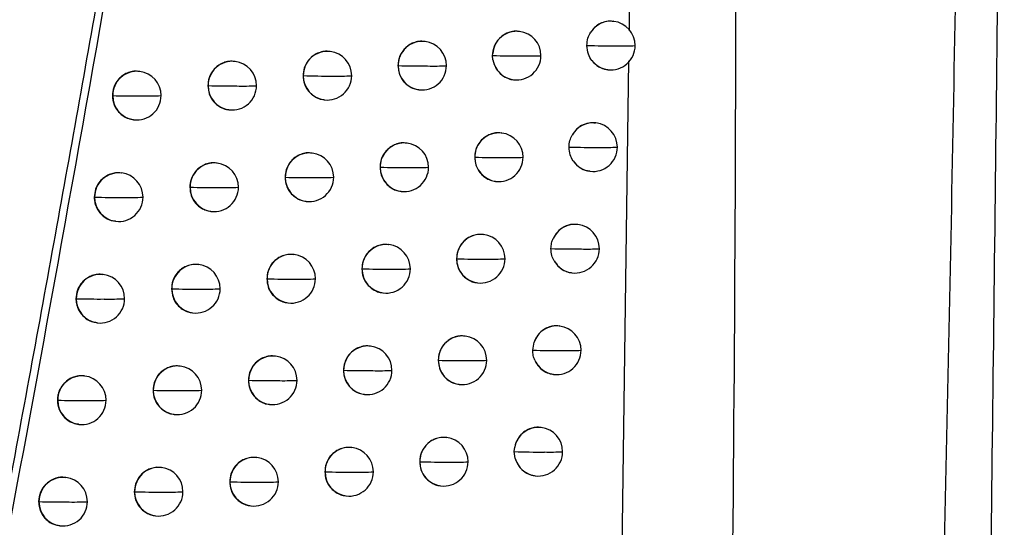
# Model space of a CAD drawing. Header units: millimetres. Extents: x 12 to 1209, y -252 to 1182.
# Tile 62 of 162: x 244 to 264, y 380 to 390. Entities that reach past the tile are written whole.
import ezdxf

# ---------------------------------------------------------------- set-up
doc = ezdxf.new("R2010")
doc.units = ezdxf.units.MM

msp = doc.modelspace()

# ---------------------------------------------------------------- linework, layer by layer
at = {"color": 7, "linetype": 'Continuous', "lineweight": 25}
for p, q in [((256.651, 389.824), (256.562, 411.89)), ((256.324, 390.021), (256.316, 390.022)), ((254.39, 389.814), (254.381, 389.815)), ((252.449, 389.607), (252.44, 389.608)), ((250.501, 389.402), (250.493, 389.403)), ((253.836, 389.318), (253.838, 389.36)), ((253.843, 389.229), (253.836, 389.318)), ((248.547, 389.197), (248.539, 389.198)), ((251.893, 389.111), (251.895, 389.111)), ((256.182, 356.87), (256.637, 389.212)), ((246.587, 388.992), (246.579, 388.993)), ((249.944, 388.906), (249.947, 388.905)), ((256.199, 389.029), (256.205, 389.029)), ((247.988, 388.701), (247.993, 388.7)), ((254.265, 388.822), (254.271, 388.821)), ((246.027, 388.497), (246.033, 388.496)), ((246.033, 388.496), (246.033, 388.496)), ((252.323, 388.615), (252.33, 388.615)), ((250.376, 388.41), (250.382, 388.409)), ((248.421, 388.205), (248.428, 388.204)), ((246.461, 388), (246.468, 387.999)), ((255.959, 387.934), (255.95, 387.935)), ((254.023, 387.726), (254.014, 387.728)), ((252.08, 387.52), (252.072, 387.521)), ((250.131, 387.314), (250.123, 387.315)), ((248.176, 387.11), (248.168, 387.11)), ((253.468, 387.23), (253.469, 387.23)), ((246.215, 386.905), (246.207, 386.906)), ((251.524, 387.024), (251.526, 387.024)), ((255.834, 386.941), (255.84, 386.941)), ((249.574, 386.818), (249.577, 386.818)), ((253.897, 386.734), (253.904, 386.734)), ((247.617, 386.614), (247.622, 386.613)), ((251.955, 386.528), (251.961, 386.527)), ((245.655, 386.41), (245.661, 386.409)), ((245.661, 386.409), (245.661, 386.409)), ((250.006, 386.322), (250.012, 386.322)), ((248.051, 386.117), (248.057, 386.117)), ((246.089, 385.913), (246.096, 385.912)), ((255.588, 385.847), (255.58, 385.848)), ((253.651, 385.64), (253.642, 385.641)), ((251.707, 385.433), (251.699, 385.434)), ((249.757, 385.228), (249.749, 385.229)), ((253.096, 385.143), (253.097, 385.143)), ((247.801, 385.023), (247.793, 385.024)), ((251.151, 384.937), (251.153, 384.937)), ((255.463, 384.855), (255.469, 384.854)), ((245.839, 384.819), (245.831, 384.82)), ((249.199, 384.732), (249.203, 384.732)), ((253.526, 384.648), (253.532, 384.647)), ((247.242, 384.527), (247.247, 384.527)), ((245.278, 384.323), (245.285, 384.323)), ((245.285, 384.323), (245.285, 384.323)), ((251.582, 384.441), (251.588, 384.441)), ((249.631, 384.236), (249.638, 384.235)), ((247.675, 384.031), (247.682, 384.03)), ((245.713, 383.827), (245.72, 383.826)), ((255.214, 383.761), (255.205, 383.762)), ((253.275, 383.554), (253.266, 383.555)), ((251.33, 383.348), (251.321, 383.349)), ((254.66, 383.265), (254.688, 383.43)), ((249.378, 383.142), (249.37, 383.143)), ((252.72, 383.057), (252.721, 383.057)), ((247.421, 382.938), (247.413, 382.939)), ((250.773, 382.852), (250.776, 382.851)), ((245.458, 382.734), (245.45, 382.735)), ((248.82, 382.646), (248.824, 382.646)), ((255.089, 382.768), (255.095, 382.768)), ((246.862, 382.442), (246.867, 382.441)), ((246.867, 382.441), (246.867, 382.441)), ((253.149, 382.562), (253.156, 382.561)), ((244.897, 382.238), (244.904, 382.237)), ((244.904, 382.237), (244.904, 382.237)), ((251.204, 382.356), (251.211, 382.355)), ((249.253, 382.15), (249.259, 382.149)), ((247.295, 381.946), (247.302, 381.945)), ((245.332, 381.742), (245.339, 381.741)), ((254.834, 381.675), (254.826, 381.676)), ((252.894, 381.469), (252.886, 381.47)), ((250.948, 381.263), (250.939, 381.264)), ((254.28, 381.18), (254.29, 381.275)), ((248.995, 381.057), (248.987, 381.058)), ((254.299, 381.039), (254.28, 381.18)), ((247.037, 380.853), (247.029, 380.854)), ((252.339, 380.972), (252.34, 380.972)), ((245.073, 380.649), (245.065, 380.65)), ((250.391, 380.767), (250.393, 380.766)), ((254.709, 380.683), (254.715, 380.682)), ((248.437, 380.562), (248.441, 380.561)), ((252.769, 380.477), (252.775, 380.476)), ((246.477, 380.357), (246.483, 380.357)), ((246.483, 380.357), (246.483, 380.357)), ((250.822, 380.271), (250.829, 380.27)), ((244.511, 380.154), (244.519, 380.153)), ((244.519, 380.153), (244.519, 380.153)), ((248.869, 380.065), (248.876, 380.065)), ((246.911, 379.861), (246.918, 379.86)), ((244.947, 379.657), (244.954, 379.656))]:
    msp.add_line(p, q, dxfattribs=at)
at = {"color": 7, "linetype": 'Continuous', "lineweight": 25, "flags": 128}
for points in [[(247.993, 388.7), (247.993, 388.7), (247.993, 388.7), (247.993, 388.7), (247.993, 388.7), (247.993, 388.7), (247.993, 388.7), (247.993, 388.7), (247.993, 388.7)], [(247.622, 386.613), (247.622, 386.613), (247.622, 386.613), (247.622, 386.613), (247.622, 386.613), (247.622, 386.613), (247.622, 386.613), (247.622, 386.613), (247.622, 386.613)], [(247.247, 384.527), (247.247, 384.527), (247.247, 384.527), (247.247, 384.527), (247.247, 384.527), (247.247, 384.527), (247.247, 384.527), (247.247, 384.527), (247.247, 384.527)]]:
    msp.add_lwpolyline(points, dxfattribs=at)
at = {"color": 7, "linetype": 'Continuous', "lineweight": 25}
for centre, radius, start, end in [((256.267, 389.531), 0.494, 83.2846, 147.3738), ((256.265, 389.525), 0.5, 359.817, 83.1656), ((254.333, 389.321), 0.497, 83.4076, 175.4651), ((254.33, 389.318), 0.5, 359.8177, 83.1656), ((252.392, 389.113), 0.497, 83.4435, 180.2159), ((252.389, 389.111), 0.5, 359.8252, 83.1656), ((256.293, 409.424), 19.905, 268.5006, 270.3073), ((256.265, 389.525), 0.5, 263.1656, 359.817), ((256.508, 395.768), 6.25, 269.0043, 272.3527), ((250.444, 388.908), 0.497, 83.4436, 180.2315), ((250.442, 388.905), 0.5, 359.8385, 83.1656), ((254.344, 406.741), 17.43, 268.3295, 270.364), ((254.33, 389.318), 0.5, 263.1656, 359.8177), ((254.566, 395.309), 5.999, 268.9387, 272.5276), ((248.49, 388.703), 0.497, 83.4437, 180.2485), ((248.488, 388.7), 0.5, 359.8561, 83.1656), ((252.392, 405.36), 16.256, 268.2452, 270.3897), ((252.4, 389.11), 0.505, 179.7891, 179.8513), ((252.391, 389.107), 0.496, 179.5403, 262.9184), ((252.389, 389.111), 0.5, 263.1656, 359.8252), ((252.616, 395.042), 5.939, 268.9041, 272.6311), ((254.331, 389.312), 0.495, 189.6726, 263.0001), ((256.264, 389.517), 0.492, 217.6879, 263.1214), ((246.53, 388.498), 0.497, 83.4438, 180.2655), ((246.528, 388.496), 0.5, 359.8769, 83.1656), ((250.435, 404.498), 15.6, 268.2086, 270.4044), ((250.452, 388.904), 0.505, 179.8047, 179.8513), ((250.443, 388.901), 0.496, 179.5403, 262.9184), ((250.442, 388.905), 0.5, 263.1656, 359.8385), ((250.661, 394.936), 6.039, 268.8991, 272.6648), ((248.471, 404.054), 15.361, 268.2181, 270.4087), ((248.489, 388.696), 0.496, 179.5403, 262.9184), ((248.488, 388.7), 0.5, 263.1656, 359.8561), ((248.699, 394.989), 6.297, 268.9225, 272.6301), ((246.501, 404.017), 15.528, 268.2741, 270.4018), ((246.529, 388.492), 0.496, 179.5403, 262.9185), ((246.528, 388.496), 0.5, 263.1656, 359.8769), ((246.73, 395.226), 6.738, 268.9729, 272.5283), ((255.901, 387.443), 0.494, 83.3086, 151.0116), ((255.899, 387.437), 0.5, 359.8159, 83.1656), ((253.966, 387.232), 0.497, 83.4434, 180.2053), ((253.963, 387.23), 0.5, 359.818, 83.1656), ((252.023, 387.026), 0.497, 83.4435, 180.2186), ((252.021, 387.024), 0.5, 359.8266, 83.1656), ((250.075, 386.82), 0.497, 83.4436, 180.2343), ((250.072, 386.818), 0.5, 359.8406, 83.1656), ((255.924, 406.61), 19.179, 268.4528, 270.3217), ((255.899, 387.437), 0.5, 263.1656, 359.8159), ((256.141, 393.583), 6.152, 268.983, 272.4075), ((248.12, 386.615), 0.497, 83.4437, 180.2512), ((248.117, 386.613), 0.5, 359.8586, 83.1656), ((253.974, 404.258), 17.035, 268.2986, 270.3727), ((253.974, 387.229), 0.505, 179.7785, 179.8513), ((253.965, 387.226), 0.496, 179.5404, 262.9184), ((253.963, 387.23), 0.5, 263.1656, 359.818), ((254.197, 393.168), 5.946, 268.924, 272.5672), ((255.899, 387.429), 0.492, 213.9905, 263.106), ((246.158, 386.411), 0.497, 83.4439, 180.268), ((246.156, 386.409), 0.5, 359.8794, 83.1656), ((252.022, 403.02), 16.003, 268.2249, 270.3955), ((252.031, 387.022), 0.505, 179.7918, 179.8513), ((252.022, 387.02), 0.496, 179.5403, 262.9184), ((252.021, 387.024), 0.5, 263.1656, 359.8266), ((252.246, 392.932), 5.916, 268.8951, 272.6573), ((250.063, 402.244), 15.434, 268.1963, 270.4084), ((250.083, 386.817), 0.505, 179.8075, 179.8513), ((250.074, 386.814), 0.496, 179.5403, 262.9184), ((250.072, 386.818), 0.5, 263.1656, 359.8406), ((250.29, 392.849), 6.039, 268.8949, 272.6792), ((248.098, 401.868), 15.262, 268.213, 270.4109), ((248.119, 386.609), 0.496, 179.5403, 262.9184), ((248.117, 386.613), 0.5, 263.1656, 359.8586), ((248.326, 392.923), 6.318, 268.9223, 272.6342), ((246.127, 401.889), 15.487, 268.2752, 270.4024), ((246.157, 386.405), 0.496, 179.5403, 262.9185), ((246.156, 386.409), 0.5, 263.1656, 359.8794), ((246.357, 393.18), 6.779, 268.9761, 272.5237), ((255.531, 385.355), 0.495, 83.3403, 155.3811), ((255.529, 385.35), 0.5, 359.8152, 83.1656), ((253.594, 385.146), 0.497, 83.4434, 180.2076), ((253.591, 385.143), 0.5, 359.8186, 83.1656), ((251.65, 384.939), 0.497, 83.4435, 180.2214), ((251.648, 384.937), 0.5, 359.8282, 83.1656), ((255.55, 403.862), 18.518, 268.4066, 270.3361), ((255.529, 385.35), 0.5, 263.1656, 359.8152), ((255.769, 391.41), 6.067, 268.9632, 272.4589), ((249.7, 384.734), 0.497, 83.4436, 180.2372), ((249.698, 384.732), 0.5, 359.8427, 83.1656), ((253.6, 401.828), 16.692, 268.2712, 270.3801), ((253.602, 385.142), 0.505, 179.7808, 179.8513), ((253.593, 385.139), 0.496, 179.5404, 262.9184), ((253.591, 385.143), 0.5, 263.1656, 359.8186), ((253.823, 391.036), 5.9, 268.9105, 272.6039), ((255.529, 385.343), 0.493, 209.5668, 263.0841), ((247.744, 384.529), 0.497, 83.4437, 180.254), ((247.741, 384.527), 0.5, 359.8611, 83.1656), ((251.647, 400.702), 15.772, 268.2061, 270.401), ((251.658, 384.936), 0.505, 179.7945, 179.8513), ((251.649, 384.933), 0.496, 179.5403, 262.9184), ((251.648, 384.937), 0.5, 263.1656, 359.8282), ((251.872, 390.827), 5.898, 268.887, 272.681), ((245.782, 384.325), 0.497, 83.4439, 180.2704), ((245.779, 384.323), 0.5, 359.882, 83.1656), ((249.687, 400.007), 15.283, 268.1854, 270.4121), ((249.708, 384.73), 0.505, 179.8104, 179.8513), ((249.699, 384.728), 0.496, 179.5403, 262.9184), ((249.698, 384.732), 0.5, 263.1656, 359.8427), ((249.914, 390.767), 6.043, 268.8915, 272.6915), ((247.721, 399.694), 15.175, 268.2091, 270.4129), ((247.743, 384.523), 0.496, 179.5403, 262.9184), ((247.741, 384.527), 0.5, 263.1656, 359.8611), ((247.95, 390.861), 6.342, 268.9228, 272.6367), ((245.749, 399.772), 15.456, 268.2773, 270.4028), ((245.781, 384.319), 0.496, 179.5403, 262.9185), ((245.779, 384.323), 0.5, 263.1656, 359.882), ((245.979, 391.139), 6.824, 268.9798, 272.5178), ((255.157, 383.268), 0.496, 83.3849, 160.9436), ((255.154, 383.264), 0.5, 359.8148, 83.1656), ((253.218, 383.06), 0.497, 83.4434, 180.2101), ((253.215, 383.057), 0.5, 359.8194, 83.1656), ((251.273, 382.854), 0.497, 83.4435, 180.2241), ((251.27, 382.851), 0.5, 359.8299, 83.1656), ((255.172, 401.171), 17.913, 268.362, 270.3502), ((255.154, 383.264), 0.5, 263.1656, 359.8148), ((255.392, 389.249), 5.992, 268.9448, 272.507), ((249.322, 382.648), 0.497, 83.4436, 180.2401), ((249.319, 382.646), 0.5, 359.845, 83.1656), ((253.222, 399.429), 16.379, 268.2457, 270.3872), ((253.226, 383.056), 0.505, 179.7833, 179.8513), ((253.217, 383.053), 0.496, 179.5404, 262.9184), ((253.215, 383.057), 0.5, 263.1656, 359.8194), ((253.445, 388.911), 5.861, 268.8982, 272.6379), ((255.154, 383.257), 0.493, 203.9169, 263.0883), ((247.364, 382.444), 0.497, 83.4438, 180.2567), ((247.362, 382.441), 0.5, 359.8636, 83.1656), ((251.272, 382.847), 0.496, 179.5403, 262.9184), ((251.267, 398.404), 15.56, 268.189, 270.4062), ((251.281, 382.85), 0.505, 179.7973, 179.8513), ((251.27, 382.851), 0.5, 263.1656, 359.8299), ((251.493, 388.728), 5.885, 268.8799, 272.7024), ((245.401, 382.24), 0.497, 83.4439, 180.2728), ((245.398, 382.237), 0.5, 359.8846, 83.1656), ((249.306, 397.785), 15.146, 268.1758, 270.4154), ((249.33, 382.645), 0.505, 179.8132, 179.8513), ((249.321, 382.642), 0.496, 179.5403, 262.9184), ((249.319, 382.646), 0.5, 263.1656, 359.845), ((249.534, 388.689), 6.051, 268.8889, 272.7019), ((247.34, 397.533), 15.099, 268.2062, 270.4145), ((247.363, 382.437), 0.496, 179.5403, 262.9185), ((247.362, 382.441), 0.5, 263.1656, 359.8636), ((247.569, 388.802), 6.369, 268.924, 272.6375), ((245.367, 397.665), 15.435, 268.2804, 270.403), ((245.4, 382.233), 0.496, 179.5402, 262.9185), ((245.398, 382.237), 0.5, 263.1656, 359.8846), ((245.597, 389.101), 6.872, 268.9841, 272.5105), ((254.777, 381.183), 0.496, 83.3628, 169.2296), ((254.775, 381.179), 0.5, 359.8147, 83.1656), ((252.837, 380.975), 0.497, 83.4434, 180.2126), ((252.834, 380.972), 0.5, 359.8204, 83.1656), ((250.891, 380.769), 0.497, 83.4435, 180.227), ((250.888, 380.766), 0.5, 359.8317, 83.1656), ((248.938, 380.563), 0.497, 83.4437, 180.2429), ((248.936, 380.561), 0.5, 359.8473, 83.1656), ((254.79, 398.531), 17.359, 268.319, 270.3643), ((254.775, 381.173), 0.494, 195.6628, 263.0414), ((254.775, 381.179), 0.5, 263.1656, 359.8147), ((255.011, 387.098), 5.926, 268.9278, 272.552), ((246.98, 380.359), 0.497, 83.4438, 180.2594), ((246.977, 380.357), 0.5, 359.8662, 83.1656), ((252.839, 397.057), 16.092, 268.2219, 270.3938), ((252.845, 380.971), 0.505, 179.7858, 179.8513), ((252.836, 380.968), 0.496, 179.5403, 262.9184), ((252.834, 380.972), 0.5, 263.1656, 359.8204), ((253.063, 386.793), 5.829, 268.887, 272.6692), ((245.016, 380.155), 0.497, 83.4439, 180.2752), ((245.013, 380.153), 0.5, 359.8873, 83.1656), ((250.883, 396.125), 15.367, 268.1734, 270.4109), ((250.899, 380.765), 0.505, 179.8002, 179.8513), ((250.89, 380.762), 0.496, 179.5403, 262.9184), ((250.888, 380.766), 0.5, 263.1656, 359.8317), ((251.109, 386.635), 5.877, 268.8738, 272.7215), ((248.921, 395.576), 15.023, 268.1676, 270.4185), ((248.946, 380.56), 0.505, 179.8161, 179.8513), ((248.937, 380.557), 0.496, 179.5403, 262.9184), ((248.936, 380.561), 0.5, 263.1656, 359.8473), ((249.149, 386.616), 6.063, 268.8871, 272.7104), ((246.954, 395.382), 15.033, 268.2045, 270.4159), ((246.979, 380.353), 0.496, 179.5403, 262.9185), ((246.977, 380.357), 0.5, 263.1656, 359.8662), ((247.183, 386.749), 6.4, 268.9258, 272.6368), ((244.98, 395.568), 15.422, 268.2844, 270.4029), ((245.015, 380.149), 0.496, 179.5402, 262.9185), ((245.013, 380.153), 0.5, 263.1656, 359.8873), ((245.211, 387.068), 6.923, 268.9888, 272.502)]:
    msp.add_arc(centre, radius, start, end, dxfattribs=at)
for points, knots in [([(237.468, 348.738), (237.683, 349.721), (238.113, 351.682), (238.744, 354.619), (239.364, 357.541), (239.972, 360.449), (240.567, 363.342), (241.151, 366.221), (241.723, 369.086), (242.284, 371.936), (242.833, 374.772), (243.371, 377.593), (243.898, 380.399), (244.414, 383.191), (244.919, 385.968), (245.414, 388.73), (245.898, 391.478), (246.371, 394.21), (246.834, 396.928), (247.287, 399.631), (247.729, 402.32), (248.162, 404.993), (248.585, 407.651), (248.999, 410.294), (249.402, 412.923), (249.797, 415.536), (250.182, 418.134), (250.558, 420.717), (250.925, 423.285), (251.284, 425.838), (251.516, 427.535), (251.632, 428.381)], [0, 0, 0, 0, 0.037324, 0.074443, 0.111358, 0.148069, 0.184577, 0.220881, 0.256981, 0.292878, 0.328572, 0.364063, 0.399351, 0.434437, 0.46932, 0.504, 0.538478, 0.572754, 0.606828, 0.6407, 0.67437, 0.707838, 0.741105, 0.774171, 0.807035, 0.839698, 0.87216, 0.904421, 0.936481, 0.968341, 1, 1, 1, 1]), ([(261.386, 326.704), (261.697, 334.323), (262.302, 349.111), (262.939, 370.625), (263.376, 390.791), (263.644, 409.608), (263.705, 421.702), (263.735, 427.523)], [0, 0, 0, 0, 0.226828, 0.440242, 0.640242, 0.826828, 1, 1, 1, 1]), ([(264.341, 427.336), (264.343, 418.265), (264.349, 402.068), (264.152, 385.876), (264.065, 378.752)], [0, 0, 0, 0, 0.559992, 1, 1, 1, 1]), ([(257.278, 326.517), (257.704, 337.435), (258.557, 359.272), (258.976, 392.054), (258.683, 413.905), (258.537, 424.829)], [0, 0, 0, 0, 0.333315, 0.666677, 1, 1, 1, 1]), ([(250.72, 420.796), (250.13, 416.803), (248.925, 408.648), (246.885, 396.194), (244.698, 383.768), (242.348, 371.371), (239.857, 358.997), (238.023, 350.605), (237.088, 346.325)], [0, 0, 0, 0, 0.159936, 0.326587, 0.499955, 0.659745, 0.826426, 1, 1, 1, 1]), ([(256.315, 390.017), (256.292, 390.021), (256.222, 390.033), (256.108, 390.007), (255.995, 389.951), (255.909, 389.879), (255.869, 389.823), (255.851, 389.797)], [0, 0, 0, 0, 0.129688, 0.394386, 0.627694, 0.829571, 1, 1, 1, 1]), ([(254.381, 389.812), (254.365, 389.815), (254.312, 389.824), (254.224, 389.811), (254.108, 389.773), (253.983, 389.689), (253.873, 389.544), (253.849, 389.42), (253.838, 389.36)], [0, 0, 0, 0, 0.06162, 0.20807, 0.335323, 0.531545, 0.772903, 1, 1, 1, 1]), ([(255.772, 389.526), (255.776, 389.577), (255.784, 389.674), (255.83, 389.758), (255.851, 389.797)], [0, 0, 0, 0, 0.534735, 1, 1, 1, 1]), ([(252.44, 389.605), (252.421, 389.608), (252.363, 389.617), (252.267, 389.601), (252.162, 389.563), (252.073, 389.503), (251.983, 389.411), (251.908, 389.278), (251.898, 389.164), (251.893, 389.111)], [0, 0, 0, 0, 0.069571, 0.21244, 0.347767, 0.475553, 0.595799, 0.812774, 1, 1, 1, 1]), ([(255.875, 389.216), (255.848, 389.258), (255.788, 389.352), (255.778, 389.464), (255.772, 389.526)], [0, 0, 0, 0, 0.453502, 1, 1, 1, 1]), ([(250.492, 389.399), (250.474, 389.402), (250.416, 389.411), (250.32, 389.396), (250.215, 389.357), (250.126, 389.298), (250.034, 389.206), (249.96, 389.073), (249.949, 388.959), (249.944, 388.906)], [0, 0, 0, 0, 0.0694933, 0.2115362, 0.3462834, 0.473733, 0.5938842, 0.8113684, 1, 1, 1, 1]), ([(248.539, 389.194), (248.52, 389.197), (248.462, 389.206), (248.367, 389.191), (248.262, 389.153), (248.172, 389.095), (248.081, 389.003), (248.004, 388.87), (247.994, 388.754), (247.988, 388.701)], [0, 0, 0, 0, 0.069442, 0.21027, 0.344156, 0.471098, 0.591092, 0.809295, 1, 1, 1, 1]), ([(251.893, 389.111), (251.898, 389.056), (251.909, 388.939), (251.986, 388.805), (252.078, 388.714), (252.167, 388.659), (252.251, 388.625), (252.305, 388.62), (252.324, 388.619)], [0, 0, 0, 0, 0.227797, 0.483374, 0.622295, 0.76828, 0.921336, 1, 1, 1, 1]), ([(253.843, 389.229), (253.86, 389.171), (253.894, 389.049), (254.017, 388.915), (254.148, 388.848), (254.23, 388.822), (254.264, 388.822), (254.265, 388.822)], [0, 0, 0, 0, 0.285837, 0.58956, 0.836397, 0.996721, 1, 1, 1, 1]), ([(255.875, 389.216), (255.919, 389.17), (255.989, 389.097), (256.108, 389.044), (256.172, 389.036), (256.2, 389.033)], [0, 0, 0, 0, 0.487766, 0.780663, 1, 1, 1, 1]), ([(246.579, 388.989), (246.56, 388.993), (246.503, 389.002), (246.409, 388.987), (246.306, 388.951), (246.216, 388.895), (246.123, 388.804), (246.044, 388.67), (246.032, 388.552), (246.027, 388.497)], [0, 0, 0, 0, 0.069412, 0.206311, 0.337397, 0.462665, 0.582112, 0.802575, 1, 1, 1, 1]), ([(249.944, 388.906), (249.949, 388.849), (249.96, 388.731), (250.04, 388.597), (250.133, 388.506), (250.221, 388.452), (250.304, 388.419), (250.358, 388.414), (250.376, 388.413)], [0, 0, 0, 0, 0.232154, 0.489202, 0.627758, 0.77263, 0.923823, 1, 1, 1, 1]), ([(247.988, 388.701), (247.994, 388.642), (248.006, 388.521), (248.09, 388.385), (248.184, 388.296), (248.272, 388.244), (248.353, 388.213), (248.405, 388.209), (248.422, 388.208)], [0, 0, 0, 0, 0.2414514, 0.5016226, 0.6394097, 0.7819433, 0.9292249, 1, 1, 1, 1]), ([(246.027, 388.497), (246.034, 388.431), (246.048, 388.3), (246.163, 388.136), (246.308, 388.028), (246.418, 388.014), (246.463, 388.008)], [0, 0, 0, 0, 0.270255, 0.540451, 0.810597, 1, 1, 1, 1]), ([(255.949, 387.929), (255.916, 387.933), (255.83, 387.944), (255.696, 387.902), (255.56, 387.817), (255.5, 387.728), (255.469, 387.682)], [0, 0, 0, 0, 0.177365, 0.45164, 0.720267, 1, 1, 1, 1]), ([(254.014, 387.724), (253.995, 387.727), (253.937, 387.736), (253.841, 387.72), (253.736, 387.681), (253.647, 387.622), (253.557, 387.529), (253.483, 387.396), (253.473, 387.283), (253.468, 387.23)], [0, 0, 0, 0, 0.069666, 0.213123, 0.348859, 0.476878, 0.597184, 0.81378, 1, 1, 1, 1]), ([(255.406, 387.438), (255.409, 387.483), (255.415, 387.569), (255.452, 387.646), (255.469, 387.682)], [0, 0, 0, 0, 0.527595, 1, 1, 1, 1]), ([(252.071, 387.517), (252.052, 387.52), (251.995, 387.53), (251.899, 387.514), (251.794, 387.475), (251.705, 387.416), (251.614, 387.323), (251.54, 387.191), (251.529, 387.077), (251.524, 387.024)], [0, 0, 0, 0, 0.0695529, 0.2122926, 0.3475295, 0.4752637, 0.5954968, 0.8125542, 1, 1, 1, 1]), ([(250.123, 387.312), (250.104, 387.315), (250.046, 387.324), (249.95, 387.309), (249.845, 387.27), (249.756, 387.211), (249.665, 387.119), (249.59, 386.986), (249.579, 386.872), (249.574, 386.818)], [0, 0, 0, 0, 0.069482, 0.211369, 0.346006, 0.473392, 0.593524, 0.811103, 1, 1, 1, 1]), ([(255.491, 387.154), (255.468, 387.194), (255.418, 387.282), (255.41, 387.383), (255.406, 387.438)], [0, 0, 0, 0, 0.461847, 1, 1, 1, 1]), ([(248.168, 387.107), (248.149, 387.11), (248.092, 387.119), (247.996, 387.104), (247.891, 387.066), (247.802, 387.008), (247.71, 386.916), (247.633, 386.783), (247.622, 386.668), (247.617, 386.614)], [0, 0, 0, 0, 0.069435, 0.209988, 0.343678, 0.470503, 0.59046, 0.808824, 1, 1, 1, 1]), ([(253.468, 387.23), (253.473, 387.175), (253.484, 387.059), (253.56, 386.925), (253.652, 386.834), (253.74, 386.778), (253.824, 386.744), (253.879, 386.739), (253.898, 386.738)], [0, 0, 0, 0, 0.225675, 0.480529, 0.619631, 0.766169, 0.920156, 1, 1, 1, 1]), ([(255.491, 387.154), (255.522, 387.115), (255.589, 387.033), (255.714, 386.961), (255.802, 386.951), (255.835, 386.947)], [0, 0, 0, 0, 0.357306, 0.75887, 1, 1, 1, 1]), ([(246.207, 386.902), (246.188, 386.906), (246.132, 386.915), (246.039, 386.9), (245.936, 386.865), (245.847, 386.81), (245.753, 386.72), (245.672, 386.585), (245.66, 386.466), (245.655, 386.41)], [0, 0, 0, 0, 0.06941, 0.204284, 0.333925, 0.458327, 0.57749, 0.799111, 1, 1, 1, 1]), ([(251.524, 387.024), (251.529, 386.968), (251.54, 386.851), (251.618, 386.717), (251.71, 386.627), (251.798, 386.571), (251.882, 386.537), (251.937, 386.533), (251.955, 386.531)], [0, 0, 0, 0, 0.228246, 0.483977, 0.622858, 0.768725, 0.921582, 1, 1, 1, 1]), ([(249.574, 386.818), (249.579, 386.762), (249.59, 386.643), (249.67, 386.509), (249.763, 386.419), (249.852, 386.364), (249.935, 386.331), (249.988, 386.327), (250.006, 386.326)], [0, 0, 0, 0, 0.233047, 0.490396, 0.628877, 0.773522, 0.924334, 1, 1, 1, 1]), ([(247.617, 386.614), (247.623, 386.555), (247.635, 386.432), (247.72, 386.296), (247.815, 386.208), (247.903, 386.157), (247.983, 386.126), (248.034, 386.122), (248.051, 386.12)], [0, 0, 0, 0, 0.243634, 0.504537, 0.642145, 0.784131, 0.930497, 1, 1, 1, 1]), ([(245.655, 386.41), (245.656, 386.376), (245.66, 386.308), (245.701, 386.18), (245.795, 386.043), (245.941, 385.94), (246.048, 385.926), (246.091, 385.921)], [0, 0, 0, 0, 0.1410542, 0.280536, 0.5534337, 0.8201394, 1, 1, 1, 1]), ([(255.579, 385.844), (255.549, 385.848), (255.486, 385.855), (255.402, 385.837), (255.345, 385.817), (255.316, 385.803), (255.256, 385.773), (255.162, 385.703), (255.107, 385.607), (255.081, 385.561)], [0, 0, 0, 0, 0.151628, 0.311142, 0.417398, 0.450522, 0.470288, 0.74895, 1, 1, 1, 1]), ([(253.642, 385.637), (253.623, 385.64), (253.566, 385.649), (253.47, 385.634), (253.364, 385.595), (253.275, 385.535), (253.185, 385.442), (253.111, 385.31), (253.101, 385.196), (253.096, 385.143)], [0, 0, 0, 0, 0.06964, 0.212972, 0.348622, 0.476593, 0.596889, 0.813568, 1, 1, 1, 1]), ([(255.035, 385.351), (255.038, 385.389), (255.042, 385.461), (255.068, 385.529), (255.081, 385.561)], [0, 0, 0, 0, 0.520049, 1, 1, 1, 1]), ([(251.698, 385.431), (251.679, 385.434), (251.622, 385.443), (251.526, 385.427), (251.421, 385.389), (251.331, 385.33), (251.241, 385.237), (251.166, 385.104), (251.156, 384.99), (251.151, 384.937)], [0, 0, 0, 0, 0.0695358, 0.2121433, 0.3472878, 0.4749692, 0.5951882, 0.8123291, 1, 1, 1, 1]), ([(255.1, 385.1), (255.082, 385.137), (255.044, 385.216), (255.038, 385.304), (255.035, 385.351)], [0, 0, 0, 0, 0.47082, 1, 1, 1, 1]), ([(249.749, 385.225), (249.73, 385.228), (249.672, 385.238), (249.576, 385.222), (249.471, 385.184), (249.382, 385.125), (249.29, 385.033), (249.215, 384.9), (249.204, 384.785), (249.199, 384.732)], [0, 0, 0, 0, 0.069471, 0.211192, 0.345713, 0.47303, 0.593142, 0.810821, 1, 1, 1, 1]), ([(253.096, 385.143), (253.101, 385.089), (253.112, 384.972), (253.189, 384.839), (253.28, 384.747), (253.368, 384.691), (253.453, 384.657), (253.507, 384.653), (253.526, 384.651)], [0, 0, 0, 0, 0.225949, 0.480898, 0.619975, 0.766437, 0.920294, 1, 1, 1, 1]), ([(255.1, 385.1), (255.13, 385.057), (255.192, 384.966), (255.291, 384.906), (255.374, 384.873), (255.415, 384.86), (255.453, 384.857), (255.464, 384.857)], [0, 0, 0, 0, 0.3393347, 0.7161438, 0.7426327, 0.9306218, 1, 1, 1, 1]), ([(247.793, 385.02), (247.774, 385.023), (247.716, 385.033), (247.621, 385.018), (247.516, 384.98), (247.427, 384.922), (247.335, 384.83), (247.258, 384.697), (247.247, 384.581), (247.242, 384.527)], [0, 0, 0, 0, 0.069429, 0.209655, 0.343114, 0.469801, 0.589713, 0.808267, 1, 1, 1, 1]), ([(251.151, 384.937), (251.156, 384.882), (251.167, 384.764), (251.245, 384.631), (251.337, 384.54), (251.425, 384.485), (251.509, 384.451), (251.564, 384.446), (251.582, 384.445)], [0, 0, 0, 0, 0.228746, 0.484646, 0.623484, 0.76922, 0.921858, 1, 1, 1, 1]), ([(245.83, 384.816), (245.811, 384.819), (245.757, 384.828), (245.666, 384.815), (245.565, 384.781), (245.477, 384.728), (245.381, 384.64), (245.297, 384.504), (245.284, 384.382), (245.278, 384.323)], [0, 0, 0, 0, 0.069411, 0.199964, 0.326519, 0.449075, 0.56763, 0.791723, 1, 1, 1, 1]), ([(249.199, 384.732), (249.205, 384.675), (249.216, 384.556), (249.296, 384.422), (249.39, 384.332), (249.478, 384.278), (249.561, 384.245), (249.614, 384.24), (249.632, 384.239)], [0, 0, 0, 0, 0.234061, 0.491751, 0.630146, 0.774534, 0.924916, 1, 1, 1, 1]), ([(247.242, 384.527), (247.248, 384.468), (247.26, 384.344), (247.346, 384.208), (247.441, 384.121), (247.529, 384.07), (247.609, 384.039), (247.659, 384.035), (247.676, 384.034)], [0, 0, 0, 0, 0.24623, 0.508005, 0.645399, 0.786734, 0.932013, 1, 1, 1, 1]), ([(245.278, 384.323), (245.28, 384.288), (245.284, 384.217), (245.318, 384.117), (245.369, 384.028), (245.455, 383.931), (245.572, 383.851), (245.674, 383.839), (245.714, 383.834)], [0, 0, 0, 0, 0.148459, 0.293174, 0.434145, 0.571372, 0.833392, 1, 1, 1, 1]), ([(255.205, 383.76), (255.17, 383.763), (255.103, 383.768), (254.997, 383.744), (254.878, 383.69), (254.758, 383.585), (254.711, 383.48), (254.688, 383.43)], [0, 0, 0, 0, 0.161321, 0.307299, 0.490338, 0.756731, 1, 1, 1, 1]), ([(253.266, 383.551), (253.247, 383.554), (253.189, 383.563), (253.093, 383.548), (252.988, 383.509), (252.899, 383.449), (252.809, 383.356), (252.735, 383.224), (252.724, 383.11), (252.72, 383.057)], [0, 0, 0, 0, 0.069607, 0.212815, 0.34838, 0.476303, 0.596588, 0.813352, 1, 1, 1, 1]), ([(251.321, 383.345), (251.302, 383.348), (251.244, 383.357), (251.148, 383.342), (251.043, 383.303), (250.954, 383.244), (250.863, 383.151), (250.789, 383.019), (250.778, 382.904), (250.773, 382.852)], [0, 0, 0, 0, 0.06952, 0.211992, 0.347041, 0.474668, 0.594871, 0.812098, 1, 1, 1, 1]), ([(254.703, 383.057), (254.691, 383.089), (254.666, 383.156), (254.662, 383.228), (254.66, 383.265)], [0, 0, 0, 0, 0.480562, 1, 1, 1, 1]), ([(249.37, 383.139), (249.351, 383.143), (249.293, 383.152), (249.198, 383.136), (249.092, 383.098), (249.003, 383.04), (248.912, 382.947), (248.836, 382.814), (248.825, 382.7), (248.82, 382.646)], [0, 0, 0, 0, 0.069461, 0.211004, 0.345399, 0.472642, 0.592731, 0.810516, 1, 1, 1, 1]), ([(252.72, 383.057), (252.725, 383.003), (252.735, 382.886), (252.812, 382.752), (252.904, 382.661), (252.992, 382.605), (253.076, 382.571), (253.131, 382.567), (253.15, 382.565)], [0, 0, 0, 0, 0.226251, 0.481305, 0.620354, 0.766733, 0.92045, 1, 1, 1, 1]), ([(254.703, 383.057), (254.73, 383.009), (254.786, 382.909), (254.914, 382.818), (255.02, 382.777), (255.074, 382.772), (255.089, 382.771)], [0, 0, 0, 0, 0.320584, 0.671768, 0.912529, 1, 1, 1, 1]), ([(247.413, 382.935), (247.394, 382.938), (247.337, 382.947), (247.241, 382.932), (247.137, 382.895), (247.047, 382.837), (246.955, 382.745), (246.878, 382.612), (246.867, 382.496), (246.862, 382.442)], [0, 0, 0, 0, 0.069424, 0.209252, 0.342427, 0.468945, 0.588802, 0.807585, 1, 1, 1, 1]), ([(250.773, 382.852), (250.778, 382.796), (250.789, 382.678), (250.867, 382.544), (250.96, 382.454), (251.048, 382.399), (251.132, 382.365), (251.186, 382.36), (251.204, 382.359)], [0, 0, 0, 0, 0.2293021, 0.4853907, 0.6241815, 0.7697727, 0.9221691, 1, 1, 1, 1]), ([(245.45, 382.733), (245.446, 382.734), (245.398, 382.746), (245.312, 382.735), (245.176, 382.697), (245.037, 382.605), (244.944, 382.467), (244.903, 382.34), (244.899, 382.272), (244.897, 382.238)], [0, 0, 0, 0, 0.015506, 0.178627, 0.298776, 0.525899, 0.75923, 0.878828, 1, 1, 1, 1]), ([(248.82, 382.646), (248.826, 382.589), (248.837, 382.47), (248.918, 382.335), (249.011, 382.245), (249.1, 382.192), (249.182, 382.159), (249.235, 382.155), (249.253, 382.153)], [0, 0, 0, 0, 0.235217, 0.493296, 0.631595, 0.775691, 0.925584, 1, 1, 1, 1]), ([(246.862, 382.442), (246.868, 382.381), (246.88, 382.257), (246.967, 382.121), (247.063, 382.034), (247.151, 381.983), (247.23, 381.954), (247.28, 381.95), (247.296, 381.948)], [0, 0, 0, 0, 0.249363, 0.51219, 0.649326, 0.789878, 0.933845, 1, 1, 1, 1]), ([(244.897, 382.238), (244.904, 382.173), (244.919, 382.041), (245.033, 381.877), (245.179, 381.77), (245.288, 381.755), (245.334, 381.75)], [0, 0, 0, 0, 0.270223, 0.540445, 0.810667, 1, 1, 1, 1]), ([(254.825, 381.674), (254.818, 381.676), (254.774, 381.685), (254.695, 381.677), (254.582, 381.647), (254.458, 381.576), (254.341, 381.448), (254.307, 381.332), (254.29, 381.275)], [0, 0, 0, 0, 0.028948, 0.18714, 0.321003, 0.515088, 0.76643, 1, 1, 1, 1]), ([(252.885, 381.466), (252.866, 381.469), (252.809, 381.478), (252.713, 381.463), (252.607, 381.424), (252.518, 381.364), (252.428, 381.271), (252.354, 381.139), (252.343, 381.025), (252.339, 380.972)], [0, 0, 0, 0, 0.069585, 0.212667, 0.348144, 0.476017, 0.596289, 0.813136, 1, 1, 1, 1]), ([(250.939, 381.26), (250.92, 381.263), (250.862, 381.272), (250.766, 381.257), (250.661, 381.218), (250.572, 381.159), (250.481, 381.067), (250.406, 380.934), (250.396, 380.82), (250.391, 380.767)], [0, 0, 0, 0, 0.069506, 0.211837, 0.346787, 0.474357, 0.594544, 0.811858, 1, 1, 1, 1]), ([(248.987, 381.055), (248.968, 381.058), (248.91, 381.067), (248.814, 381.052), (248.709, 381.014), (248.62, 380.955), (248.528, 380.863), (248.453, 380.73), (248.442, 380.615), (248.437, 380.562)], [0, 0, 0, 0, 0.069453, 0.210801, 0.345057, 0.472219, 0.592283, 0.810184, 1, 1, 1, 1]), ([(254.299, 381.039), (254.321, 380.985), (254.365, 380.872), (254.492, 380.757), (254.613, 380.698), (254.685, 380.688), (254.709, 380.685)], [0, 0, 0, 0, 0.298592, 0.619983, 0.867813, 1, 1, 1, 1]), ([(247.029, 380.85), (247.01, 380.853), (246.952, 380.863), (246.857, 380.847), (246.753, 380.81), (246.663, 380.753), (246.571, 380.661), (246.493, 380.528), (246.482, 380.412), (246.477, 380.357)], [0, 0, 0, 0, 0.069419, 0.208741, 0.341555, 0.467857, 0.587645, 0.806719, 1, 1, 1, 1]), ([(252.339, 380.972), (252.344, 380.917), (252.354, 380.801), (252.431, 380.667), (252.523, 380.576), (252.611, 380.52), (252.695, 380.486), (252.75, 380.481), (252.769, 380.48)], [0, 0, 0, 0, 0.226584, 0.481752, 0.620772, 0.767061, 0.920627, 1, 1, 1, 1]), ([(245.064, 380.642), (245.045, 380.647), (244.963, 380.667), (244.812, 380.624), (244.649, 380.517), (244.534, 380.35), (244.519, 380.219), (244.511, 380.154)], [0, 0, 0, 0, 0.0696259, 0.3022195, 0.534813, 0.7674065, 1, 1, 1, 1]), ([(250.391, 380.767), (250.396, 380.711), (250.407, 380.593), (250.485, 380.459), (250.578, 380.368), (250.666, 380.313), (250.75, 380.28), (250.804, 380.275), (250.822, 380.274)], [0, 0, 0, 0, 0.2299247, 0.4862236, 0.6249616, 0.7703923, 0.92252, 1, 1, 1, 1]), ([(248.437, 380.562), (248.442, 380.504), (248.454, 380.384), (248.535, 380.249), (248.629, 380.16), (248.717, 380.106), (248.8, 380.074), (248.852, 380.07), (248.87, 380.068)], [0, 0, 0, 0, 0.236547, 0.495072, 0.633261, 0.777021, 0.926354, 1, 1, 1, 1]), ([(246.477, 380.357), (246.483, 380.296), (246.496, 380.17), (246.585, 380.033), (246.682, 379.947), (246.769, 379.897), (246.847, 379.869), (246.896, 379.865), (246.911, 379.864)], [0, 0, 0, 0, 0.253208, 0.517326, 0.654148, 0.793738, 0.936097, 1, 1, 1, 1]), ([(244.511, 380.154), (244.515, 380.11), (244.521, 380.027), (244.567, 379.914), (244.63, 379.822), (244.725, 379.734), (244.834, 379.673), (244.92, 379.665), (244.947, 379.662)], [0, 0, 0, 0, 0.17857, 0.3448, 0.498677, 0.640189, 0.885095, 1, 1, 1, 1])]:
    msp.add_open_spline(points, degree=3, knots=knots, dxfattribs=at)

doc.saveas('drawing.dxf')
